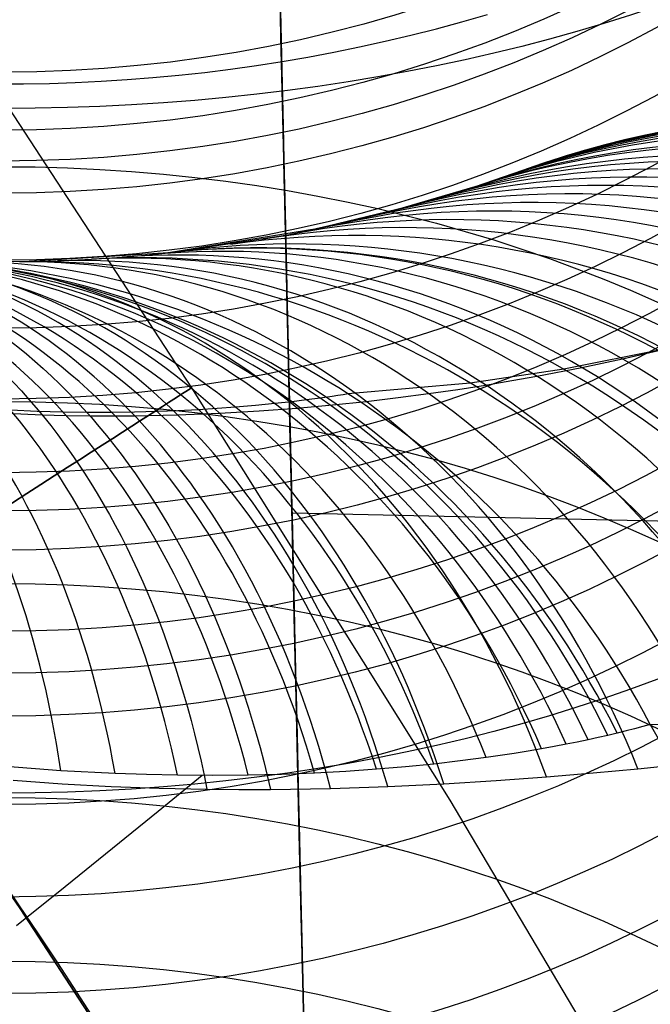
# Model space of a CAD drawing. Extents: x 35624 to 36541, y 4015 to 4839.
# Tile 122 of 150: x 36358 to 36365, y 4602 to 4613. Entities that reach past the tile are written whole.
import ezdxf

# ---------------------------------------------------------------- set-up
doc = ezdxf.new("R2010")
doc.units = 0
for name, color, linetype in [('FUSTO_INTERNO', 200, 'CONTINUOUS'), ('GAMBE', 96, 'CONTINUOUS'), ('IGES_LEVEL_1', 4, 'CONTINUOUS'), ('IGES_LEVEL_3', 87, 'CONTINUOUS')]:
    doc.layers.add(name, color=color, linetype=linetype)

msp = doc.modelspace()

# ---------------------------------------------------------------- linework, layer by layer
at = {"layer": 'FUSTO_INTERNO'}
for p, q in [((36356.49781637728, 4604.748822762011, -193.1533720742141), (36357.76378015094, 4602.944296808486, -193.1533720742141)), ((36356.49781637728, 4604.748822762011, -168.1533720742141), (36357.76378015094, 4602.944296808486, -168.1533720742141)), ((36357.76378015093, 4602.94429680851, -180.6533720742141), (36356.49781637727, 4604.748822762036, -180.6533720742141)), ((36357.76378015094, 4602.944296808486, -193.1533720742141), (36358.96599571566, 4601.096688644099, -193.1533720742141)), ((36357.76378015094, 4602.944296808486, -168.1533720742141), (36358.96599571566, 4601.096688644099, -168.1533720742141)), ((36358.96599571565, 4601.096688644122, -180.6533720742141), (36357.76378015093, 4602.94429680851, -180.6533720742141))]:
    msp.add_line(p, q, dxfattribs=at)
for centre, radius, start, end in [((36357.60919011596, 4631.014707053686, -154.6564491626), 18.92644604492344, 174.6462319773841, 286.3815331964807), ((36357.60919011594, 4631.014707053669, -206.6554839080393), 18.92644604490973, 174.6462319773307, 286.3815331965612), ((36357.60919011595, 4631.01470705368, -180.6559665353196), 18.92644604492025, 174.6462319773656, 286.3815331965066), ((36305.57704900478, 4567.639871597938, -193.153372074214), 63.01512514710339, 359.9999999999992, 45.08799321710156)]:
    msp.add_arc(centre, radius, start, end, dxfattribs=at)
at = {"layer": 'GAMBE'}
for p, q in [((36357.44655955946, 4612.10506663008, -380.0065314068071), (36359.66543659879, 4608.718408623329, -380.0065314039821)), ((36359.66543659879, 4608.718408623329, -380.0065314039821), (36362.52939376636, 4604.144566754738, -380.0065313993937)), ((36362.52939376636, 4604.144566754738, -380.0065313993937), (36365.2833200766, 4599.506025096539, -380.0065313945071))]:
    msp.add_line(p, q, dxfattribs=at)
at = {"layer": 'GAMBE', "extrusion": (-6.709137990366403e-14, -0.28081052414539, 0.9597632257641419)}
msp.add_circle((36357.56802817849, 4428.935090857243, -1337.328278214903), 14.6354474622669, dxfattribs=at)
at = {"layer": 'GAMBE', "extrusion": (-7.66958146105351e-15, -0.2990850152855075, 0.9542264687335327)}
msp.add_circle((36357.56802850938, 4402.617730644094, -1419.028522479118), 14.59732215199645, dxfattribs=at)
at = {"layer": 'GAMBE', "extrusion": (-4.517094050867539e-14, -0.3079514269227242, 0.9514020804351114)}
msp.add_circle((36357.56802813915, 4389.228641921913, -1458.609858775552), 14.57784101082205, dxfattribs=at)
at = {"layer": 'GAMBE', "extrusion": (-1.148926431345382e-13, -0.3164743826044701, 0.9486010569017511)}
msp.add_circle((36357.56803488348, 4375.972324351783, -1496.596086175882), 14.55814846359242, dxfattribs=at)
at = {"layer": 'GAMBE', "extrusion": (-2.841663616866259e-14, -0.3334365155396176, 0.9427725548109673)}
msp.add_circle((36357.56802873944, 4348.451106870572, -1572.173157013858), 14.51852725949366, dxfattribs=at)
at = {"layer": 'GAMBE', "extrusion": (-5.00845007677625e-14, -0.3491851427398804, 0.9370537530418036)}
msp.add_circle((36357.56802817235, 4321.522326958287, -1642.249885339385), 14.48040285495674, dxfattribs=at)
at = {"layer": 'GAMBE', "extrusion": (2.898922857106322e-14, -0.3655699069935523, 0.930783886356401)}
msp.add_circle((36357.56802818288, 4292.07034407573, -1715.257117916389), 14.44247261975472, dxfattribs=at)
at = {"layer": 'GAMBE', "extrusion": (1.724487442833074e-13, -0.3833556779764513, 0.9236007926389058)}
msp.add_circle((36357.56804034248, 4258.405560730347, -1794.713215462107), 14.40482969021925, dxfattribs=at)
at = {"layer": 'GAMBE', "extrusion": (9.619851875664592e-14, -0.3921742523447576, 0.9198909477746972)}
msp.add_circle((36357.5680281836, 4241.046693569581, -1834.094866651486), 14.38616294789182, dxfattribs=at)
at = {"layer": 'GAMBE', "extrusion": (6.884147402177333e-14, -0.4012874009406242, 0.915952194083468)}
msp.add_circle((36357.56802765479, 4222.635648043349, -1874.830114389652), 14.36762590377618, dxfattribs=at)
at = {"layer": 'GAMBE', "extrusion": (1.401869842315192e-13, -0.4198438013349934, 0.9075963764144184)}
msp.add_circle((36357.56803093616, 4183.634834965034, -1957.806391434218), 14.33098414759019, dxfattribs=at)
at = {"layer": 'GAMBE', "extrusion": (3.173591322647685e-14, -0.429068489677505, 0.9032719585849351)}
msp.add_circle((36357.56802816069, 4163.478361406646, -1999.044452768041), 14.31298278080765, dxfattribs=at)
at = {"layer": 'GAMBE', "extrusion": (-2.642525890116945e-15, -0.4383971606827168, 0.8987813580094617)}
msp.add_circle((36357.56802580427, 4142.565540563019, -2040.762063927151), 14.29526585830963, dxfattribs=at)
at = {"layer": 'GAMBE', "extrusion": (5.163940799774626e-14, -0.4568912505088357, 0.8895225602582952)}
msp.add_circle((36357.56802816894, 4099.500618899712, -2123.441937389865), 14.26072783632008, dxfattribs=at)
at = {"layer": 'GAMBE', "extrusion": (-7.020443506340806e-16, -0.475145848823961, 0.879907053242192)}
msp.add_circle((36357.56802816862, 4054.845396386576, -2205.010563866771), 14.2274748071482, dxfattribs=at)
at = {"layer": 'GAMBE', "extrusion": (1.133201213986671e-13, 0.8302793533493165, 0.557347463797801)}
msp.add_circle((-36357.56800610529, -2438.233039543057, 3927.20313611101), 14.0002480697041, dxfattribs=at)
at = {"layer": 'GAMBE', "extrusion": (7.795878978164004e-14, -0.4930055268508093, 0.8700261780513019)}
msp.add_circle((36357.56802836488, 4009.023217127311, -2284.752912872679), 14.19570389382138, dxfattribs=at)
at = {"layer": 'GAMBE', "extrusion": (-6.185113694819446e-14, -0.5074070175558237, 0.8617065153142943)}
msp.add_circle((36357.56802739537, 3970.487718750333, -2349.000685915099), 14.17072142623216, dxfattribs=at)
at = {"layer": 'GAMBE', "extrusion": (3.704175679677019e-14, -0.5188060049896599, 0.8548919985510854)}
msp.add_circle((36357.56802614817, 3938.953484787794, -2399.812906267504), 14.15140408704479, dxfattribs=at)
at = {"layer": 'GAMBE', "extrusion": (1.395594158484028e-14, -0.5332663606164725, 0.8459473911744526)}
msp.add_circle((36357.56802948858, 3897.600115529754, -2464.18192309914), 14.12728101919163, dxfattribs=at)
at = {"layer": 'GAMBE', "extrusion": (-7.867727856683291e-14, -0.5491975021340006, 0.8356925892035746)}
msp.add_circle((36357.56803043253, 3850.239748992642, -2535.022179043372), 14.10194866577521, dxfattribs=at)
at = {"layer": 'GAMBE', "extrusion": (7.75767061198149e-15, 0.7829822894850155, 0.6220439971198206)}
msp.add_circle((-36357.568007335, -2744.525208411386, 3711.085860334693), 14.00025666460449, dxfattribs=at)
at = {"layer": 'GAMBE', "extrusion": (1.647786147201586e-15, -0.5609215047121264, 0.8278689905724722)}
msp.add_circle((36357.56802946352, 3814.141651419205, -2587.053819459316), 14.08392209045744, dxfattribs=at)
at = {"layer": 'GAMBE', "extrusion": (4.99406116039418e-14, -0.5753911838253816, 0.8178783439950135)}
msp.add_circle((36357.56802667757, 3768.086232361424, -2651.162263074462), 14.06292143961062, dxfattribs=at)
at = {"layer": 'GAMBE', "extrusion": (-1.247026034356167e-14, 0.7307465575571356, 0.6826488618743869)}
msp.add_circle((-36357.56800861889, -3032.068194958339, 3471.53833015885), 14.00026511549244, dxfattribs=at)
at = {"layer": 'GAMBE', "extrusion": (6.28165085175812e-14, -0.6021473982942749, 0.7983849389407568)}
msp.add_circle((36357.56802445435, 3678.352400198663, -2769.321411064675), 14.02919564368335, dxfattribs=at)
at = {"layer": 'GAMBE', "extrusion": (-1.417040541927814e-13, 0.673816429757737, 0.7388987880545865)}
msp.add_circle((-36357.56800995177, -3299.611278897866, 3209.697253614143), 14.00027339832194, dxfattribs=at)
at = {"layer": 'GAMBE', "extrusion": (-0.539451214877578, 0.8420168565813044, -2.100341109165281e-07)}
msp.add_circle((-33086.62758387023, -380.0142733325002, -15733.64702520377), 15.00235862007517, dxfattribs=at)
at = {"layer": 'GAMBE', "extrusion": (-1.682014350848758e-13, -0.6470589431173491, 0.762439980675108)}
msp.add_circle((36357.56802816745, 3513.311896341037, -2966.03859670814), 14.00036131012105, dxfattribs=at)
at = {"layer": 'GAMBE', "extrusion": (-5.905235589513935e-14, 0.6124691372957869, 0.7904945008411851)}
msp.add_circle((-36357.56801135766, -3545.733280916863, 2926.834673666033), 14.0002815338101, dxfattribs=at)
at = {"layer": 'GAMBE', "extrusion": (-1.086059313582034e-13, -0.5837813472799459, 0.811910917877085)}
msp.add_circle((36357.56802808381, 3739.721807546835, -2666.211660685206), 14.00036096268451, dxfattribs=at)
at = {"layer": 'GAMBE', "extrusion": (-1.482651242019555e-13, 0.5469826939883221, 0.8371439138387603)}
msp.add_circle((-36357.56801274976, -3769.046428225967, 2624.22504159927), 14.00028942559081, dxfattribs=at)
at = {"layer": 'IGES_LEVEL_1'}
for p, q in [((36363.3470197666, 4611.130912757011, -216.139462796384), (36362.80224157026, 4610.944518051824, -235.7339252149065)), ((36362.87349467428, 4610.967738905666, -182.5646812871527), (36363.2993444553, 4611.113777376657, -197.2413229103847)), ((36363.2993444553, 4611.113777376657, -197.2413229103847), (36363.3470197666, 4611.130912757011, -216.139462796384)), ((36361.82760859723, 4610.660745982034, -164.1166681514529), (36362.87349467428, 4610.967738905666, -182.5646812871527)), ((36362.80224157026, 4610.944518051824, -235.7339252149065), (36362.05018458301, 4610.720063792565, -249.3331993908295)), ((36360.75391989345, 4610.41889948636, -151.5121677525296), (36361.82760859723, 4610.660745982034, -164.1166681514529)), ((36362.05018458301, 4610.720063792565, -249.3331993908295), (36361.05517599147, 4610.479454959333, -261.9332564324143)), ((36359.40281752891, 4610.215580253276, -139.3372461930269), (36360.75391989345, 4610.41889948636, -151.5121677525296)), ((36361.05517599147, 4610.479454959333, -261.9332564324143), (36359.41011699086, 4610.216393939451, -277.2628647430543)), ((36359.41011699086, 4610.216393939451, -277.2628647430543), (36357.80386477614, 4610.115756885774, -288.8223511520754)), ((36358.8910118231, 4610.167192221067, -137.160553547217), (36359.19591961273, 4610.194146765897, -138.4055528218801)), ((36359.19591961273, 4610.194146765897, -138.4055528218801), (36359.40248657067, 4610.215546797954, -139.3348878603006)), ((36357.80386477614, 4610.115756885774, -288.8223511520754), (36356.79727421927, 4610.130023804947, -294.981335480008)), ((36357.75685306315, 4610.115097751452, -133.5099042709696), (36357.97164724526, 4610.119155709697, -134.105998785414)), ((36357.97164724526, 4610.119155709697, -134.105998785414), (36358.17637324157, 4610.125547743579, -134.7107408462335)), ((36358.17637324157, 4610.125547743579, -134.7107408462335), (36358.55524476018, 4610.143875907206, -135.9371831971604)), ((36358.55524476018, 4610.143875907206, -135.9371831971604), (36358.8910118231, 4610.167192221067, -137.160553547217)), ((36364.90966202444, 4609.147856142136, -278.3164599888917), (36363.79696767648, 4608.923788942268, -284.6910514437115)), ((36364.44694402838, 4609.038267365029, -136.5344317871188), (36364.8474806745, 4609.129652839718, -137.9327150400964)), ((36363.99615629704, 4608.942967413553, -135.1199365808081), (36364.44694402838, 4609.038267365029, -136.5344317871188)), ((36363.79696767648, 4608.923788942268, -284.6910514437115), (36362.75775058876, 4608.770263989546, -290.0191726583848)), ((36363.49608751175, 4608.846447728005, -133.7134533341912), (36363.99615629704, 4608.942967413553, -135.1199365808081)), ((36362.75775058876, 4608.770263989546, -290.0191726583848), (36361.40281675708, 4608.649349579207, -296.2493236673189)), ((36362.92772290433, 4608.748316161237, -132.2854992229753), (36363.21938350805, 4608.797142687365, -132.9976939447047)), ((36363.21938350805, 4608.797142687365, -132.9976939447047), (36363.49608751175, 4608.846447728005, -133.7134533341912)), ((36362.2942047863, 4608.653287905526, -130.868998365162), (36362.61904333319, 4608.700127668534, -131.5744438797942)), ((36362.61904333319, 4608.700127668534, -131.5744438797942), (36362.92772290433, 4608.748316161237, -132.2854992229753)), ((36360.77622166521, 4608.562700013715, -298.4606624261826), (36360.58692550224, 4608.541996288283, -298.9495286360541)), ((36360.9415449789, 4608.582689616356, -297.9886544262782), (36360.77622166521, 4608.562700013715, -298.4606624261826)), ((36361.0912257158, 4608.602440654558, -297.5117608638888), (36360.9415449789, 4608.582689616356, -297.9886544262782)), ((36361.22566511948, 4608.621641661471, -297.0261442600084), (36361.0912257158, 4608.602440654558, -297.5117608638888)), ((36361.28819708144, 4608.631086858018, -296.7743859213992), (36361.22566511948, 4608.621641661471, -297.0261442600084)), ((36361.22684009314, 4608.527323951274, -128.8119769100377), (36361.60249124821, 4608.566751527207, -129.4946540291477)), ((36361.34735425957, 4608.640348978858, -296.5155732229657), (36361.28819708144, 4608.631086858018, -296.7743859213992)), ((36361.40281675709, 4608.649349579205, -296.2493236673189), (36361.34735425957, 4608.640348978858, -296.5155732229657)), ((36361.60249124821, 4608.566751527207, -129.4946540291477), (36361.95655181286, 4608.608794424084, -130.1778120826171)), ((36361.95655181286, 4608.608794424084, -130.1778120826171), (36362.2942047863, 4608.653287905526, -130.868998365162)), ((36357.60899792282, 4608.435069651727, -123.8217850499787), (36358.00528176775, 4608.41832524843, -124.2612724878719)), ((36357.94954305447, 4608.456256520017, -303.4549616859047), (36357.65737573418, 4608.468112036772, -303.8231890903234)), ((36358.23802682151, 4608.448596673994, -303.074744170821), (36357.94954305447, 4608.456256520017, -303.4549616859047)), ((36358.51096811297, 4608.445073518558, -302.6981320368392), (36358.23802682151, 4608.448596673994, -303.074744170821)), ((36358.77990440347, 4608.445168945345, -302.3090341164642), (36358.51096811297, 4608.445073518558, -302.6981320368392)), ((36359.03261309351, 4608.448517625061, -301.9250797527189), (36358.77990440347, 4608.445168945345, -302.3090341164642)), ((36359.28098353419, 4608.454922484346, -301.5280066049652), (36359.03261309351, 4608.448517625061, -301.9250797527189)), ((36359.51257121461, 4608.46371845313, -301.1376456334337), (36359.28098353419, 4608.454922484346, -301.5280066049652)), ((36359.51007879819, 4608.416653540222, -126.1410555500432), (36359.9760827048, 4608.435188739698, -126.8023732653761)), ((36359.73943504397, 4608.475021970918, -300.7333635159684), (36359.51257121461, 4608.46371845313, -301.1376456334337)), ((36359.94910305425, 4608.48788483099, -300.3372535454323), (36359.73943504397, 4608.475021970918, -300.7333635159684)), ((36360.15358915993, 4608.502722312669, -299.9262661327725), (36359.94910305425, 4608.48788483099, -300.3372535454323)), ((36359.9760827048, 4608.435188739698, -126.8023732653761), (36360.41357853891, 4608.460479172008, -127.4636699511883)), ((36360.37441594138, 4608.521372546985, -299.4493659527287), (36360.15358915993, 4608.502722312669, -299.9262661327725)), ((36360.58692550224, 4608.541996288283, -298.9495286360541), (36360.37441594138, 4608.521372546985, -299.4493659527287)), ((36360.41357853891, 4608.460479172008, -127.4636699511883), (36360.83443317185, 4608.491887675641, -128.140675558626)), ((36360.83443317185, 4608.491887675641, -128.140675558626), (36361.22684009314, 4608.527323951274, -128.8119769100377)), ((36358.00528176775, 4608.41832524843, -124.2612724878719), (36358.27140328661, 4608.410996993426, -124.5684325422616)), ((36358.27140328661, 4608.410996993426, -124.5684325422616), (36358.53445557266, 4608.406777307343, -124.8820548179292)), ((36358.53445557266, 4608.406777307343, -124.8820548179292), (36359.03263582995, 4608.406840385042, -125.5050510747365)), ((36359.03263582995, 4608.406840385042, -125.5050510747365), (36359.51007879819, 4608.416653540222, -126.1410555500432)), ((36364.67076939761, 4604.959925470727, -297.5559522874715), (36364.5808876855, 4604.935916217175, -297.8979299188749)), ((36364.75564403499, 4604.983497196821, -297.201595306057), (36364.67076939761, 4604.959925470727, -297.5559522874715)), ((36364.75564403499, 4604.983497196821, -297.201595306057), (36367.11703856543, 4600.801004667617, -297.2015953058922)), ((36366.38126174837, 4604.954867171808, -290.8845847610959), (36364.75564403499, 4604.983497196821, -297.201595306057)), ((36364.17657212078, 4604.838112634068, -299.169496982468), (36364.06453423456, 4604.813612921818, -299.470399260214)), ((36364.2855758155, 4604.862971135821, -298.8589686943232), (36364.17657212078, 4604.838112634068, -299.169496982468)), ((36364.38817320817, 4604.887345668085, -298.5476052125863), (36364.2855758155, 4604.862971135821, -298.8589686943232)), ((36364.48651644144, 4604.911659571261, -298.2282427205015), (36364.38817320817, 4604.887345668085, -298.5476052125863)), ((36364.5808876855, 4604.935916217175, -297.8979299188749), (36364.48651644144, 4604.911659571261, -298.2282427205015)), ((36363.68765601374, 4604.738375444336, -300.3787613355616), (36363.54962491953, 4604.713368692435, -300.6800430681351)), ((36363.82311965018, 4604.76420697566, -300.0681919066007), (36363.68765601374, 4604.738375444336, -300.3787613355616)), ((36363.94515405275, 4604.788623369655, -299.7738280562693), (36363.82311965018, 4604.76420697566, -300.0681919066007)), ((36364.06453423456, 4604.813612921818, -299.470399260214), (36363.94515405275, 4604.788623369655, -299.7738280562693)), ((36362.93276281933, 4604.616459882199, -301.8824553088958), (36362.64520617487, 4604.578865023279, -302.3812283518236)), ((36363.2456950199, 4604.662717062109, -301.298544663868), (36362.93276281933, 4604.616459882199, -301.8824553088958)), ((36363.3988817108, 4604.687510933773, -300.993921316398), (36363.2456950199, 4604.662717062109, -301.298544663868)), ((36363.54962491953, 4604.713368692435, -300.6800430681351), (36363.3988817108, 4604.687510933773, -300.993921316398)), ((36358.21258209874, 4604.470814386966, -307.762052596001), (36357.60273585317, 4604.515729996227, -308.3090511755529)), ((36362.03713396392, 4604.513641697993, -303.3419261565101), (36361.71717454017, 4604.486588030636, -303.8058668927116)), ((36362.35225432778, 4604.545107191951, -302.8583392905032), (36362.03713396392, 4604.513641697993, -303.3419261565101)), ((36362.64520617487, 4604.578865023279, -302.3812283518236), (36362.35225432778, 4604.545107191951, -302.8583392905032)), ((36364.617278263, 4604.491750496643, -127.4602901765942), (36365.08282834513, 4604.538731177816, -128.2317499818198)), ((36358.81592910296, 4604.439679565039, -307.1882585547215), (36358.21258209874, 4604.470814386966, -307.762052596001)), ((36359.16289043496, 4604.427865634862, -306.8420806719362), (36358.81592910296, 4604.439679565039, -307.1882585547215)), ((36359.50734629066, 4604.420612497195, -306.4855889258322), (36359.16289043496, 4604.427865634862, -306.8420806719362)), ((36359.78176112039, 4604.418089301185, -306.1917614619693), (36359.29319806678, 4604.01933281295, -306.9569657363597)), ((36359.90178811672, 4604.417880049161, -306.0603567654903), (36359.50734629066, 4604.420612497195, -306.4855889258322)), ((36360.29239190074, 4604.421166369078, -305.6196029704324), (36359.90178811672, 4604.417880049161, -306.0603567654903)), ((36360.66315284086, 4604.429945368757, -305.1812173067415), (36360.29239190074, 4604.421166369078, -305.6196029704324)), ((36361.02979675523, 4604.444208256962, -304.7262284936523), (36360.66315284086, 4604.429945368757, -305.1812173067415)), ((36361.3756993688, 4604.462920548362, -304.2750250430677), (36361.02979675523, 4604.444208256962, -304.7262284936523)), ((36361.71717454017, 4604.486588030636, -303.8058668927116), (36361.3756993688, 4604.462920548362, -304.2750250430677)), ((36363.04433885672, 4604.361174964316, -125.1535678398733), (36363.60260200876, 4604.402219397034, -125.9243291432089)), ((36363.60260200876, 4604.402219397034, -125.9243291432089), (36364.12175403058, 4604.445725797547, -126.6869066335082)), ((36364.12175403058, 4604.445725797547, -126.6869066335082), (36364.617278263, 4604.491750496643, -127.4602901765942)), ((36357.68495767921, 4604.365216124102, -119.6063288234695), (36358.23017932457, 4604.325332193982, -120.0535734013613)), ((36358.23017932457, 4604.325332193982, -120.0535734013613), (36358.77097960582, 4604.295715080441, -120.5184914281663)), ((36358.77097960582, 4604.295715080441, -120.5184914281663), (36359.30621097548, 4604.275734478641, -121.0009406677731)), ((36361.20547030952, 4604.273993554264, -122.9187429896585), (36361.84209120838, 4604.29522011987, -123.644731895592)), ((36361.84209120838, 4604.29522011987, -123.644731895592), (36362.46271042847, 4604.325257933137, -124.3994964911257)), ((36362.46271042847, 4604.325257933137, -124.3994964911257), (36363.04433885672, 4604.361174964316, -125.1535678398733)), ((36359.30621097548, 4604.275734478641, -121.0009406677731), (36359.83472588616, 4604.264760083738, -121.5007788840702)), ((36359.83472588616, 4604.264760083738, -121.5007788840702), (36360.18978216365, 4604.262105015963, -121.8505799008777)), ((36360.18978216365, 4604.262105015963, -121.8505799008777), (36360.54079008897, 4604.263036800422, -122.208042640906)), ((36360.54079008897, 4604.263036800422, -122.208042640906), (36361.20547030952, 4604.273993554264, -122.9187429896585)), ((36359.29319806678, 4604.01933281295, -306.9569657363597), (36358.78631437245, 4603.607698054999, -307.7032421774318)), ((36358.78631437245, 4603.607698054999, -307.7032421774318), (36358.26257906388, 4603.184119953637, -308.430362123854)), ((36358.26257906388, 4603.184119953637, -308.430362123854), (36357.72333793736, 4602.749460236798, -309.1380748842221))]:
    msp.add_line(p, q, dxfattribs=at)
at = {"layer": 'IGES_LEVEL_1', "extrusion": (-0.02717761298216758, -0.009222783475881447, 0.999588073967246)}
msp.add_arc((7328.7903946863, 35896.0320173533, -1227.955056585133), 9.880265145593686, 100.3654707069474, 180.6973039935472, dxfattribs=at)
at = {"layer": 'IGES_LEVEL_1', "extrusion": (0.01920991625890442, 0.006579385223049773, 0.9997938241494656)}
msp.add_arc((-7430.025734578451, -35892.74950746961, 512.7803550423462), 9.879961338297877, 280.1672334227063, 0.7057246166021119, dxfattribs=at)
at = {"layer": 'IGES_LEVEL_1', "extrusion": (-0.01173872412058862, -0.004043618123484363, 0.9999229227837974)}
msp.add_arc((36361.81573295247, 4599.254888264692, -649.0030110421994), 9.879531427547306, 29.09878553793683, 109.7182168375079, dxfattribs=at)
at = {"layer": 'IGES_LEVEL_1', "extrusion": (0.003621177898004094, 0.001251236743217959, 0.9999926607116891)}
msp.add_arc((36367.25724358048, 4601.945069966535, -72.3347465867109), 9.87942783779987, 29.08784431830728, 109.7772362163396, dxfattribs=at)
at = {"layer": 'IGES_LEVEL_1', "extrusion": (-0.04279681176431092, -0.01412864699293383, 0.9989838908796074)}
msp.add_arc((7030.796566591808, 35930.61334148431, -1812.147836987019), 9.881651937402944, 100.8485606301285, 180.6738851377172, dxfattribs=at)
at = {"layer": 'IGES_LEVEL_1', "extrusion": (0.03492830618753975, 0.01171006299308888, 0.9993212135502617)}
msp.add_arc((-7196.778926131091, -35926.86796920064, 1101.755971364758), 9.881152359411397, 280.5227376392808, 0.6863314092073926, dxfattribs=at)
at = {"layer": 'IGES_LEVEL_1', "extrusion": (0.05066407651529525, 0.01641820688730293, 0.9985807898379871)}
msp.add_arc((-6833.330268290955, -35974.72243676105, 1689.557168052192), 9.883004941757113, 281.0832070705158, 0.6557911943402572, dxfattribs=at)
at = {"layer": 'IGES_LEVEL_1', "extrusion": (0.06849321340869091, 0.02102572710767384, 0.9974299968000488)}
msp.add_arc((-6272.969509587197, -36039.10664633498, 2352.42554429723), 9.885906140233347, 281.9509386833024, 0.608811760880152, dxfattribs=at)
at = {"layer": 'IGES_LEVEL_1', "extrusion": (-0.06415823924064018, -0.01998878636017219, 0.997739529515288)}
msp.add_arc((6423.850620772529, 35994.77306771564, -2607.297587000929), 9.884601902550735, 101.8214416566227, 180.622921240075, dxfattribs=at)
at = {"layer": 'IGES_LEVEL_1', "extrusion": (-0.08061108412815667, -0.02362001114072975, 0.9964657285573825)}
msp.add_arc((5809.829802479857, 36049.34346943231, -3215.791834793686), 9.887708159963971, 102.7985819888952, 180.571561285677, dxfattribs=at)
at = {"layer": 'IGES_LEVEL_1', "extrusion": (0.08778666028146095, 0.0249170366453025, 0.9958276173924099)}
msp.add_arc((-5503.049425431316, -36110.71150569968, 3064.998876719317), 9.890010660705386, 283.1444022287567, 0.5441527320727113, dxfattribs=at)
at = {"layer": 'IGES_LEVEL_1', "extrusion": (-0.09643711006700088, -0.02624715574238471, 0.9949929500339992)}
msp.add_arc((5110.246639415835, 36098.13427126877, -3797.249545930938), 9.891380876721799, 103.9064419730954, 180.5130280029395, dxfattribs=at)
at = {"layer": 'IGES_LEVEL_1', "extrusion": (0.1050089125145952, 0.02726939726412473, 0.9940973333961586)}
msp.add_arc((-4686.782551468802, -36166.14836378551, 3696.209432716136), 9.894522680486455, 284.4090154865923, 0.475304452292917, dxfattribs=at)
at = {"layer": 'IGES_LEVEL_1', "extrusion": (-0.1140439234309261, -0.02805731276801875, 0.9930794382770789)}
msp.add_arc((4219.518320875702, 36139.25545626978, -4439.18912316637), 9.89625331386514, 105.3109339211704, 180.4384636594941, dxfattribs=at)
at = {"layer": 'IGES_LEVEL_1', "extrusion": (0.1229339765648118, 0.02847374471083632, 0.9920062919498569)}
msp.add_arc((-3723.007018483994, -36205.01247256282, 4347.768471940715), 9.90006303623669, 285.9005834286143, 0.3942418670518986, dxfattribs=at)
at = {"layer": 'IGES_LEVEL_1', "extrusion": (-0.1324421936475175, -0.02859834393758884, 0.9907780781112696)}
msp.add_arc((3177.878336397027, 36157.23854783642, -5103.98759026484), 9.902215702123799, 106.9470275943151, 180.3513411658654, dxfattribs=at)
at = {"layer": 'IGES_LEVEL_1', "extrusion": (0.1417002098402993, 0.0282841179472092, 0.989505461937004)}
msp.add_arc((-2606.07429783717, -36214.34384764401, 5023.588103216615), 9.906766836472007, 287.6272795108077, 0.3003618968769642, dxfattribs=at)
at = {"layer": 'IGES_LEVEL_1', "extrusion": (-0.15177320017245, -0.02760103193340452, 0.9880298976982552)}
msp.add_arc((1979.644566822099, 36137.4923669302, -5795.538853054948), 9.90941607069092, 108.8231442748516, 180.2512415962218, dxfattribs=at)
at = {"layer": 'IGES_LEVEL_1', "extrusion": (0.1614569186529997, 0.02640704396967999, 0.9865263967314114)}
msp.add_arc((-1328.949393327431, -36178.22893074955, 5727.76844890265), 9.914768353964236, 289.6002579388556, 0.1945898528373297, dxfattribs=at)
at = {"layer": 'IGES_LEVEL_1', "extrusion": (-0.1722258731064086, -0.02474025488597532, 0.9847467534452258)}
msp.add_arc((616.5147387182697, 36061.97879952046, -6519.201732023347), 9.91802527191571, 110.9527033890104, 180.1381175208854, dxfattribs=at)
at = {"layer": 'IGES_LEVEL_1', "extrusion": (0.1918775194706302, 0.02006309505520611, 0.9812137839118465)}
msp.add_arc((794.0919251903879, -36006.83721987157, 6796.994486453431), 9.928918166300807, 292.8814780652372, 0.0189504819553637, dxfattribs=at)
at = {"layer": 'IGES_LEVEL_1', "extrusion": (-0.1852459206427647, -0.02193688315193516, 0.9824473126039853)}
msp.add_arc((-292.4857633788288, 35979.85883746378, -6975.520403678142), 9.924015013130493, 112.3714747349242, 180.0628607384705, dxfattribs=at)
at = {"layer": 'IGES_LEVEL_1', "extrusion": (-0.3416567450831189, -0.0315912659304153, 0.9392937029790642)}
msp.add_arc((-1233.00399533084, 34358.10451601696, -12698.00986524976), 9.937641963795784, 112.9680889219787, 179.9605901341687, dxfattribs=at)
at = {"layer": 'IGES_LEVEL_1', "extrusion": (-0.2548350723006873, -0.02976040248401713, 0.9665264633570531)}
msp.add_arc((-351.6531403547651, 35386.10818657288, -9537.523688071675), 9.945745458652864, 112.5559689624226, 179.3580061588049, dxfattribs=at)
at = {"layer": 'IGES_LEVEL_1', "extrusion": (0.7583456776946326, -0.1565461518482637, 0.6327757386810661)}
msp.add_arc((11854.87977273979, -22172.0944446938, 26656.53681287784), 10.0371798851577, 299.856157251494, 359.289042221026, dxfattribs=at)
at = {"layer": 'IGES_LEVEL_1', "extrusion": (0.7413401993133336, -0.1398694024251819, 0.6563926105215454)}
msp.add_arc((11260.55155037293, -23114.6072976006, 26108.59551824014), 10.0330027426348, 299.8094328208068, 359.3066869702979, dxfattribs=at)
at = {"layer": 'IGES_LEVEL_1', "extrusion": (-0.376875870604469, -0.02838006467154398, 0.9258288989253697)}
msp.add_arc((-1856.986667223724, 33835.7232628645, -13960.61275165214), 9.943667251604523, 113.6853260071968, 179.9059790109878, dxfattribs=at)
at = {"layer": 'IGES_LEVEL_1', "extrusion": (0.719105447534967, -0.1213916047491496, 0.6842159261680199)}
msp.add_arc((10587.39884874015, -24221.09769140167, 25377.67947423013), 10.02772330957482, 299.761538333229, 359.3299339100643, dxfattribs=at)
at = {"layer": 'IGES_LEVEL_1', "extrusion": (0.7445592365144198, -0.1096939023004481, -0.65848218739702)}
msp.add_arc((9849.932640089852, 23144.4527717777, 26646.9970987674), 10.02431820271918, 0.6293599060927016, 61.69679073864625, dxfattribs=at)
at = {"layer": 'IGES_LEVEL_1', "extrusion": (0.6896231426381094, -0.1013160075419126, 0.7170460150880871)}
msp.add_arc((9835.692496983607, -25519.52940869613, 24389.2542184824), 10.02108088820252, 299.7239825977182, 359.3601470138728, dxfattribs=at)
at = {"layer": 'IGES_LEVEL_1', "extrusion": (-0.4154228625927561, -0.02346508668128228, 0.9093257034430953)}
msp.add_arc((-2542.418338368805, 33188.97876924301, -15335.96369996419), 9.950559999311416, 114.4101552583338, 179.8469973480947, dxfattribs=at)
at = {"layer": 'IGES_LEVEL_1', "extrusion": (0.2149469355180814, 0.01241898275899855, 0.9765467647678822)}
msp.add_arc((2495.337767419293, -35767.44843471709, 7595.510741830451), 9.940956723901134, 295.5170318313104, 359.8801077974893, dxfattribs=at)
at = {"layer": 'IGES_LEVEL_1', "extrusion": (0.722941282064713, -0.09186147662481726, -0.6847754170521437)}
msp.add_arc((9146.156610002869, 24204.87758694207, 25947.26662302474), 10.01837191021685, 0.5992174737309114, 61.84430912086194, dxfattribs=at)
at = {"layer": 'IGES_LEVEL_1', "extrusion": (0.6567968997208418, -0.08343345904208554, 0.7494375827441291)}
msp.add_arc((9144.922202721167, -26791.27924421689, 23269.27364582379), 10.01421436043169, 299.7179672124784, 359.3921412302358, dxfattribs=at)
at = {"layer": 'IGES_LEVEL_1', "extrusion": (0.620331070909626, -0.06771155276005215, 0.7814118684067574)}
msp.add_arc((8517.92052150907, -28036.18260498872, 22007.12850837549), 10.00722347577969, 299.7529672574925, 359.4249496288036, dxfattribs=at)
at = {"layer": 'IGES_LEVEL_1', "extrusion": (-0.7004756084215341, 0.0758166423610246, 0.7096377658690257)}
msp.add_arc((-8485.577400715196, 25206.41787440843, -25208.28469797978), 10.0125217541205, 117.9902127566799, 179.4318644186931, dxfattribs=at)
at = {"layer": 'IGES_LEVEL_1', "extrusion": (0.5798140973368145, -0.05408591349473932, 0.8129516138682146)}
msp.add_arc((7956.938422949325, -29253.07599724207, 20588.15424533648), 10.00026632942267, 299.8370867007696, 359.4577474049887, dxfattribs=at)
at = {"layer": 'IGES_LEVEL_1', "extrusion": (-0.6769873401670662, 0.06119017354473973, 0.7334465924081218)}
msp.add_arc((-7854.192498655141, 26164.29909781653, -24425.45593058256), 10.00651878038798, 117.8022570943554, 179.4649829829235, dxfattribs=at)
at = {"layer": 'IGES_LEVEL_1', "extrusion": (-0.458290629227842, -0.01618898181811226, 0.8886549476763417)}
msp.add_arc((-3313.752049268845, 32372.54890002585, -16856.95613278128), 9.95859599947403, 115.1443271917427, 179.7823393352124, dxfattribs=at)
at = {"layer": 'IGES_LEVEL_1', "extrusion": (0.2648145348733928, 0.9629591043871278, 0.05082347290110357)}
msp.add_arc((-33427.38464594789, -908.680760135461, 14060.86580883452), 411.6153975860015, 172.5151330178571, 172.5154645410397, dxfattribs=at)
at = {"layer": 'IGES_LEVEL_1', "extrusion": (0.5346880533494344, -0.04245674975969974, 0.8439822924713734)}
msp.add_arc((7463.50374895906, -30439.02447172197, 18992.54523756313), 9.993391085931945, 299.9755066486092, 359.4895525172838, dxfattribs=at)
at = {"layer": 'IGES_LEVEL_1', "extrusion": (-0.6522325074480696, 0.0476828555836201, 0.7565177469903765)}
msp.add_arc((-7238.719239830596, 27091.43862716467, -23591.34326733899), 10.00043735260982, 117.5858516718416, 179.4999850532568, dxfattribs=at)
at = {"layer": 'IGES_LEVEL_1', "extrusion": (0.4739291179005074, -0.03102195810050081, 0.8800163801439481)}
msp.add_arc((6965.01961037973, -31801.68107266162, 16826.2944091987), 9.985559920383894, 300.2141417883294, 359.5251668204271, dxfattribs=at)
at = {"layer": 'IGES_LEVEL_1', "extrusion": (0.4406684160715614, -0.02625823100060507, 0.8972858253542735)}
msp.add_arc((6754.550345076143, -32449.05624185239, 15634.22843895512), 9.981924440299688, 300.3604142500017, 359.5415233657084, dxfattribs=at)
at = {"layer": 'IGES_LEVEL_1', "extrusion": (0.4065649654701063, -0.02219560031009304, 0.9133522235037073)}
msp.add_arc((6575.171541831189, -33047.88762163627, 14408.62608422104), 9.978537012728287, 300.5154563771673, 359.5560706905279, dxfattribs=at)
at = {"layer": 'IGES_LEVEL_1', "extrusion": (0.3699975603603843, -0.01857170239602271, 0.9288470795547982)}
msp.add_arc((6416.96106084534, -33622.10757390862, 13091.58252235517), 9.975363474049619, 300.6832250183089, 359.5695860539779, dxfattribs=at)
at = {"layer": 'IGES_LEVEL_1', "extrusion": (0.3507107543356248, -0.01690934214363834, 0.9363311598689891)}
msp.add_arc((6345.697961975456, -33898.21324068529, 12395.97696605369), 9.973838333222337, 300.7706902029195, 359.575871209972, dxfattribs=at)
at = {"layer": 'IGES_LEVEL_1', "extrusion": (-0.60203992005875, 0.02500787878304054, 0.7980742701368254)}
msp.add_arc((-6105.0777495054, 28758.57238703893, -21877.6910250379), 9.98865424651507, 117.0848182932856, 179.5717146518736, dxfattribs=at)
at = {"layer": 'IGES_LEVEL_1', "extrusion": (0.2621728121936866, -0.01087973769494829, 0.9649596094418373)}
msp.add_arc((6103.647088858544, -34945.55402585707, 9196.961704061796), 9.968177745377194, 301.1464049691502, 359.5985435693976, dxfattribs=at)
at = {"layer": 'IGES_LEVEL_1', "extrusion": (-0.5524407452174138, 0.007411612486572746, 0.8335192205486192)}
msp.add_arc((-5087.453200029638, 30177.04464061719, -20161.4101497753), 9.977702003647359, 116.5026717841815, 179.64342782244, dxfattribs=at)
at = {"layer": 'IGES_LEVEL_1', "extrusion": (-0.5044758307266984, -0.006029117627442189, 0.8634047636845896)}
msp.add_arc((-4165.328633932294, 31369.37901937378, -18484.67760547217), 9.967709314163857, 115.8532957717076, 179.7137099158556, dxfattribs=at)
at = {"layer": 'IGES_LEVEL_1', "extrusion": (0.2357158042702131, 0.003433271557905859, 0.9718159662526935)}
msp.add_arc((4070.168171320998, -35462.63999394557, 8305.254586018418), 9.952560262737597, 297.965816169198, 359.7553672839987, dxfattribs=at)
at = {"layer": 'IGES_LEVEL_3'}
for p, q in [((36360.62853417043, 4613.851173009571, 126.3390571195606), (36360.65694249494, 4612.615016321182, 124.7052750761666)), ((36360.65694249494, 4612.615016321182, 31.24823762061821), (36360.62853417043, 4613.851173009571, 29.61445557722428)), ((36360.63718707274, 4613.47465157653, 38.93622395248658), (36360.65980237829, 4612.490571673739, 40.56015455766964)), ((36360.65980237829, 4612.490571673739, 115.3933581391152), (36360.63718707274, 4613.47465157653, 117.0172887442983)), ((36360.65039908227, 4612.899745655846, 50.88225256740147), (36360.66558006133, 4612.239162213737, 52.47713443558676)), ((36360.66558006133, 4612.239162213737, 103.4763782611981), (36360.65039908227, 4612.899745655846, 105.0712601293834)), ((36360.65694249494, 4612.615016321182, 124.7052750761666), (36360.68431162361, 4611.424079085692, 123.043846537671)), ((36360.68431162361, 4611.424079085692, 32.90966615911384), (36360.65694249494, 4612.615016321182, 31.24823762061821)), ((36360.65980237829, 4612.490571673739, 40.56015455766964), (36360.68138018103, 4611.551637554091, 42.20295695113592)), ((36360.68138018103, 4611.551637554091, 113.750555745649), (36360.65980237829, 4612.490571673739, 115.3933581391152)), ((36360.66558006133, 4612.239162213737, 52.47713443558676), (36360.67976505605, 4611.62191792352, 54.07951088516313)), ((36360.67976505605, 4611.62191792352, 101.8740018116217), (36360.66558006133, 4612.239162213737, 103.4763782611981)), ((36360.67976505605, 4611.62191792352, 54.07951088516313), (36360.69295621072, 4611.047919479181, 55.68773606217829)), ((36360.69295621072, 4611.047919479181, 100.2657766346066), (36360.67976505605, 4611.62191792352, 101.8740018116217)), ((36360.68138018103, 4611.551637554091, 42.20295695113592), (36360.70190999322, 4610.65830557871, 43.86282400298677)), ((36360.70190999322, 4610.65830557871, 112.0906886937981), (36360.68138018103, 4611.551637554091, 113.750555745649)), ((36360.68431162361, 4611.424079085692, 123.043846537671), (36360.71062105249, 4610.279253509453, 121.3566027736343)), ((36360.71062105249, 4610.279253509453, 34.59690992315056), (36360.68431162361, 4611.424079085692, 32.90966615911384)), ((36360.69295621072, 4611.047919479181, 55.68773606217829), (36360.70515750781, 4610.516993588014, 57.30018838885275)), ((36360.70515750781, 4610.516993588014, 98.65332430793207), (36360.69295621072, 4611.047919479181, 100.2657766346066)), ((36360.70190999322, 4610.65830557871, 43.86282400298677), (36360.72138352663, 4609.810936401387, 45.53794112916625)), ((36360.72138352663, 4609.810936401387, 110.4155715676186), (36360.70190999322, 4610.65830557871, 112.0906886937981)), ((36360.70515750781, 4610.516993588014, 57.30018838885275), (36360.71637470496, 4610.028889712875, 58.91527498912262)), ((36360.71637470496, 4610.028889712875, 97.03823770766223), (36360.70515750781, 4610.516993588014, 98.65332430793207)), ((36360.71062105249, 4610.279253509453, 121.3566027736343), (36360.7358525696, 4609.181332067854, 119.6454093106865)), ((36360.7358525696, 4609.181332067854, 36.30810338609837), (36360.71062105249, 4610.279253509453, 34.59690992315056)), ((36360.71637470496, 4610.028889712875, 58.91527498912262), (36360.72661526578, 4609.583283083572, 60.53143583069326)), ((36360.72661526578, 4609.583283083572, 95.42207686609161), (36360.71637470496, 4610.028889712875, 97.03823770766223)), ((36360.72138352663, 4609.810936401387, 45.53794112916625), (36360.73979467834, 4609.009795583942, 47.22649231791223)), ((36360.73979467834, 4609.009795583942, 108.7270203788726), (36360.72138352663, 4609.810936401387, 110.4155715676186)), ((36360.72661526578, 4609.583283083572, 60.53143583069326), (36360.7358882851, 4609.179777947, 62.1471475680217)), ((36360.7358882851, 4609.179777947, 93.80636512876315), (36360.72661526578, 4609.583283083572, 95.42207686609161)), ((36360.7358525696, 4609.181332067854, 119.6454093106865), (36360.7599902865, 4608.131006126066, 117.912159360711)), ((36360.7599902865, 4608.131006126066, 38.04135333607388), (36360.7358525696, 4609.181332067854, 36.30810338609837)), ((36360.7358882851, 4609.179777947, 62.1471475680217), (36360.74420440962, 4608.817911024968, 63.76092707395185)), ((36360.74420440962, 4608.817911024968, 92.19258562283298), (36360.7358882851, 4609.179777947, 93.80636512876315)), ((36360.73979467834, 4609.009795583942, 47.22649231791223), (36360.75713950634, 4608.255054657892, 48.92666602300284)), ((36360.75713950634, 4608.255054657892, 107.026846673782), (36360.73979467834, 4609.009795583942, 108.7270203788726)), ((36360.74420440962, 4608.817911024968, 63.76092707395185), (36360.7515757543, 4608.497155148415, 65.37133465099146)), ((36360.7515757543, 4608.497155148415, 90.58217804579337), (36360.74420440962, 4608.817911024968, 92.19258562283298)), ((36360.7515757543, 4608.497155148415, 65.37133465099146), (36360.75801581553, 4608.216923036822, 66.97697691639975)), ((36360.75801581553, 4608.216923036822, 88.97653578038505), (36360.7515757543, 4608.497155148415, 90.58217804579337)), ((36360.75713950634, 4608.255054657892, 48.92666602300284), (36360.77341619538, 4607.546792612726, 50.63666088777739)), ((36360.77341619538, 4607.546792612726, 105.3168518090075), (36360.75713950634, 4608.255054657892, 107.026846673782)), ((36360.75801581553, 4608.216923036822, 66.97697691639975), (36360.76353938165, 4607.976571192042, 68.57650935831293)), ((36360.76353938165, 4607.976571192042, 87.3770033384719), (36360.75801581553, 4608.216923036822, 88.97653578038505)), ((36360.7599902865, 4608.131006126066, 117.912159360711), (36360.78302065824, 4607.128865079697, 116.1587672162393)), ((36360.78302065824, 4607.128865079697, 39.79474548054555), (36360.7599902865, 4608.131006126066, 38.04135333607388)), ((36360.76353938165, 4607.976571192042, 68.57650935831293), (36360.76816244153, 4607.775403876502, 70.16863856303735)), ((36360.76816244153, 4607.775403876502, 85.78487413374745), (36360.76353938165, 4607.976571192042, 87.3770033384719)), ((36360.76816244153, 4607.775403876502, 70.16863856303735), (36360.77190209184, 4607.612677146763, 71.75212411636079)), ((36360.77190209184, 4607.612677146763, 84.20138858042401), (36360.76816244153, 4607.775403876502, 85.78487413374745)), ((36360.77190209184, 4607.612677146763, 71.75212411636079), (36360.77477644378, 4607.487602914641, 73.32578018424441)), ((36360.77477644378, 4607.487602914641, 82.62773251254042), (36360.77190209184, 4607.612677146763, 84.20138858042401)), ((36360.77341619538, 4607.546792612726, 50.63666088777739), (36360.78862501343, 4606.884997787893, 52.3546912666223)), ((36360.78862501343, 4606.884997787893, 103.5988214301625), (36360.77341619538, 4607.546792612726, 105.3168518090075)), ((36360.77477644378, 4607.487602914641, 73.32578018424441), (36360.77680452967, 4607.399353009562, 74.88847678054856)), ((36360.77680452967, 4607.399353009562, 81.06503591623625), (36360.77477644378, 4607.487602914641, 82.62773251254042)), ((36360.77680452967, 4607.399353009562, 74.88847678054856), (36360.77800621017, 4607.347063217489, 76.43914073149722)), ((36360.77800621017, 4607.347063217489, 79.51437196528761), (36360.77680452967, 4607.399353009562, 81.06503591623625)), ((36360.77800621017, 4607.347063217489, 76.43914073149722), (36360.77840208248, 4607.329837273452, 77.97675634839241)), ((36360.77840208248, 4607.329837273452, 77.97675634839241), (36360.77800621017, 4607.347063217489, 79.51437196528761)), ((36360.77840208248, 4607.329837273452, 77.97675634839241), (36376.64236481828, 4606.981899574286, 77.97675634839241)), ((36360.77840208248, 4607.329837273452, 77.97675634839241), (36361.01036054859, 4597.23642225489, 77.97675634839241)), ((36360.78302065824, 4607.128865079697, 116.1587672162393), (36360.80493249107, 4606.175396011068, 114.3871616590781)), ((36360.80493249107, 4606.175396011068, 41.56635103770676), (36360.78302065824, 4607.128865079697, 39.79474548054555)), ((36360.78862501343, 4606.884997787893, 52.3546912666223), (36360.80276825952, 4606.269570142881, 54.07899251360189)), ((36360.80276825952, 4606.269570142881, 101.8745201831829), (36360.78862501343, 4606.884997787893, 103.5988214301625)), ((36360.80276825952, 4606.269570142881, 54.07899251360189), (36360.81585020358, 4605.700323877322, 55.80782601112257)), ((36360.81585020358, 4605.700323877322, 100.1456866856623), (36360.80276825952, 4606.269570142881, 101.8745201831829)), ((36360.80493249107, 4606.175396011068, 114.3871616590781), (36360.82571693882, 4605.270983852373, 112.5992794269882)), ((36360.82571693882, 4605.270983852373, 43.35423326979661), (36360.80493249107, 4606.175396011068, 41.56635103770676)), ((36360.81585020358, 4605.700323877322, 55.80782601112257), (36360.8278770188, 4605.176990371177, 57.53948391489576)), ((36360.8278770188, 4605.176990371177, 98.41402878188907), (36360.81585020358, 4605.700323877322, 100.1456866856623)), ((36360.82571693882, 4605.270983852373, 112.5992794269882), (36360.84536748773, 4604.415912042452, 110.7970587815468)), ((36360.84536748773, 4604.415912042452, 45.156453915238), (36360.82571693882, 4605.270983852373, 43.35423326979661)), ((36360.8278770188, 4605.176990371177, 57.53948391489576), (36360.83885670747, 4604.699221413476, 59.27229359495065)), ((36360.83885670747, 4604.699221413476, 96.68121910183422), (36360.8278770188, 4605.176990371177, 98.41402878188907)), ((36360.83885670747, 4604.699221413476, 59.27229359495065), (36360.8487990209, 4604.266592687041, 61.00462175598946)), ((36360.8487990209, 4604.266592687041, 94.94889094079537), (36360.83885670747, 4604.699221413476, 96.68121910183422)), ((36360.84536748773, 4604.415912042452, 110.7970587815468), (36360.86387993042, 4603.610363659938, 108.9824332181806)), ((36360.86387993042, 4603.610363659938, 46.97107947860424), (36360.84536748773, 4604.415912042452, 45.156453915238)), ((36360.8487990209, 4604.266592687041, 61.00462175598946), (36360.85771537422, 4603.878607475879, 62.73487822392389)), ((36360.85771537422, 4603.878607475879, 93.21863447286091), (36360.8487990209, 4604.266592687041, 94.94889094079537)), ((36360.85771537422, 4603.878607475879, 62.73487822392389), (36360.86561875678, 4603.534700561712, 64.46151938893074)), ((36360.86561875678, 4603.534700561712, 91.49199330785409), (36360.85771537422, 4603.878607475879, 93.21863447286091)), ((36360.86387993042, 4603.610363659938, 108.9824332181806), (36360.88125232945, 4602.854423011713, 107.1573253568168)), ((36360.88125232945, 4602.854423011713, 48.79618733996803), (36360.86387993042, 4603.610363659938, 46.97107947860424)), ((36360.86561875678, 4603.534700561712, 64.46151938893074), (36360.87252363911, 4603.234242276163, 66.1830512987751)), ((36360.87252363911, 4603.234242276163, 89.77046139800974), (36360.86561875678, 4603.534700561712, 91.49199330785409)), ((36360.87252363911, 4603.234242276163, 66.1830512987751), (36360.87844587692, 4602.976542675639, 67.898032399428)), ((36360.87844587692, 4602.976542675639, 88.05548029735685), (36360.87252363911, 4603.234242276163, 89.77046139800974)), ((36360.87844587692, 4602.976542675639, 67.898032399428), (36360.88340261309, 4602.760855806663, 69.60507592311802)), ((36360.88340261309, 4602.760855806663, 86.34843677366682), (36360.87844587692, 4602.976542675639, 88.05548029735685)), ((36360.88125232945, 4602.854423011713, 107.1573253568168), (36360.89748497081, 4602.148077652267, 105.3236410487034)), ((36360.89748497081, 4602.148077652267, 50.62987164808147), (36360.88125232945, 4602.854423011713, 48.79618733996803)), ((36360.88340261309, 4602.760855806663, 69.60507592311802), (36360.88741217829, 4602.586384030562, 71.30285192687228)), ((36360.88741217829, 4602.586384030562, 84.65066076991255), (36360.88340261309, 4602.760855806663, 86.34843677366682)), ((36360.88741217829, 4602.586384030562, 71.30285192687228), (36360.8904939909, 4602.4522823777, 72.9900889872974)), ((36360.8904939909, 4602.4522823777, 82.96342370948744), (36360.88741217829, 4602.586384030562, 84.65066076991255)), ((36360.8904939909, 4602.4522823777, 72.9900889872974), (36360.89266845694, 4602.357662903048, 74.66557555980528)), ((36360.89266845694, 4602.357662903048, 81.28793713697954), (36360.8904939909, 4602.4522823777, 82.96342370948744)), ((36360.89266845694, 4602.357662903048, 74.66557555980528), (36360.89395687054, 4602.301599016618, 76.32816101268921)), ((36360.89395687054, 4602.301599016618, 79.62535168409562), (36360.89266845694, 4602.357662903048, 81.28793713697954)), ((36360.89395687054, 4602.301599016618, 76.32816101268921), (36360.89438131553, 4602.283129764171, 77.97675634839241)), ((36360.89438131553, 4602.283129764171, 77.97675634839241), (36360.89395687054, 4602.301599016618, 79.62535168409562)), ((36360.89748497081, 4602.148077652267, 105.3236410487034), (36360.91258030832, 4601.491220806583, 103.4832637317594)), ((36360.91258030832, 4601.491220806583, 52.4702489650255), (36360.89748497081, 4602.148077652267, 50.62987164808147))]:
    msp.add_line(p, q, dxfattribs=at)

doc.saveas('drawing.dxf')
